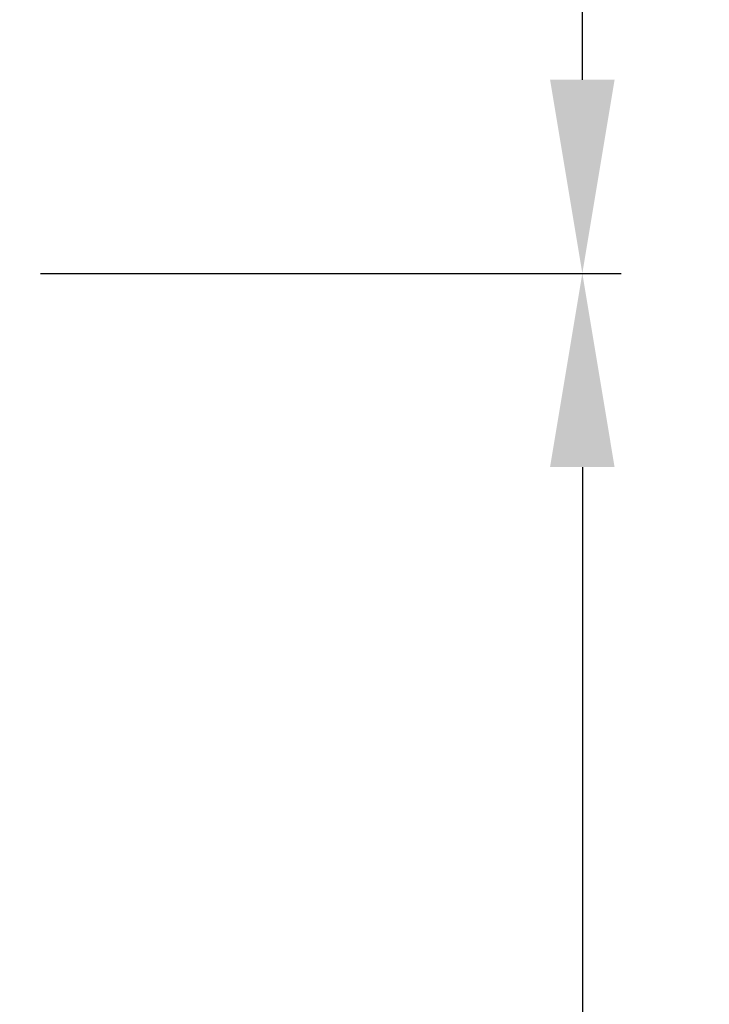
# Model space of a CAD drawing. Header units: millimetres. Extents: x 73 to 355, y 51 to 582.
# Tile 33 of 46: x 101 to 119, y 475 to 501. Entities that reach past the tile are written whole.
import ezdxf

# ---------------------------------------------------------------- set-up
doc = ezdxf.new("R2010")
doc.units = ezdxf.units.MM
doc.layers.add('DIM', color=7, linetype='Continuous')
doc.styles.get("Standard").update_dxf_attribs({"font": 'txt.shx'})
doc.dimstyles.new('ISO-25', dxfattribs={"dimtxt": 5, "dimasz": 5, "dimexe": 1, "dimexo": 1, "dimgap": 1, "dimtad": 0, "dimdsep": 46, "dimtxsty": 'Standard', "dimcen": 1, "dimadec": 0, "dimazin": 0, "dimtfac": 1, "dimtmove": 0, "dimatfit": 3, "dimfxl": 0, "dimarcsym": 0})

# ---------------------------------------------------------------- blocks, each defined once
blk = doc.blocks.new('*D4')
at = {"layer": 'Defpoints', "color": 0}
for p in [(101.016, 494.042), (116.016, 494.042), (101.016, 379.042)]:
    blk.add_point(p, dxfattribs=at)
at = {"layer": 'DIM', "color": 0, "lineweight": -2}
for p, q in [((102.016, 494.042), (117.016, 494.042)), ((116.016, 489.042), (116.016, 442.542)), ((116.016, 384.042), (116.016, 430.542)), ((102.016, 379.042), (117.016, 379.042))]:
    blk.add_line(p, q, dxfattribs=at)
at = {"layer": 'DIM', "color": 0}
for points in [[(115.182, 489.042), (116.849, 489.042), (116.016, 494.042)], [(115.182, 384.042), (116.849, 384.042), (116.016, 379.042)]]:
    blk.add_solid(points, dxfattribs=at)
at = {"layer": 'DIM', "color": 0, "lineweight": 0, "insert": (116.016, 436.542), "char_height": 5, "attachment_point": 5, "rotation": 90}
blk.add_mtext('115', dxfattribs=at)
blk = doc.blocks.new('*D5')
at = {"layer": 'Defpoints', "color": 0}
for p in [(90.316, 511.042), (116.016, 511.042), (101.016, 494.042)]:
    blk.add_point(p, dxfattribs=at)
at = {"layer": 'DIM', "color": 0, "lineweight": -2}
for p, q in [((116.016, 511.042), (116.016, 516.042)), ((91.316, 511.042), (117.016, 511.042)), ((116.016, 499.042), (116.016, 506.042)), ((102.016, 494.042), (117.016, 494.042))]:
    blk.add_line(p, q, dxfattribs=at)
at = {"layer": 'DIM', "color": 0}
for points in [[(115.182, 506.042), (116.849, 506.042), (116.016, 511.042)], [(115.182, 499.042), (116.849, 499.042), (116.016, 494.042)]]:
    blk.add_solid(points, dxfattribs=at)
at = {"layer": 'DIM', "color": 0, "lineweight": 0, "insert": (116.016, 520.375), "char_height": 5, "attachment_point": 5, "rotation": 90}
blk.add_mtext('17', dxfattribs=at)

msp = doc.modelspace()

# ---------------------------------------------------------------- dimensions: what is measured, and where the dimension line sits
at = {"layer": 'DIM', "lineweight": 0}
for base, p1, p2, picture, middle in [((116.016, 511.042), (101.016, 494.042), (90.316, 511.042), '*D5', (116.016, 520.375)), ((116.016, 494.042), (101.016, 379.042), (101.016, 494.042), '*D4', (116.016, 436.542))]:
    dim = msp.add_linear_dim(base=base, p1=p1, p2=p2, angle=90, dimstyle='ISO-25', dxfattribs=at)
    dim.commit()
    dim.dimension.update_dxf_attribs({"geometry": picture, "text_midpoint": middle})

doc.saveas('drawing.dxf')
